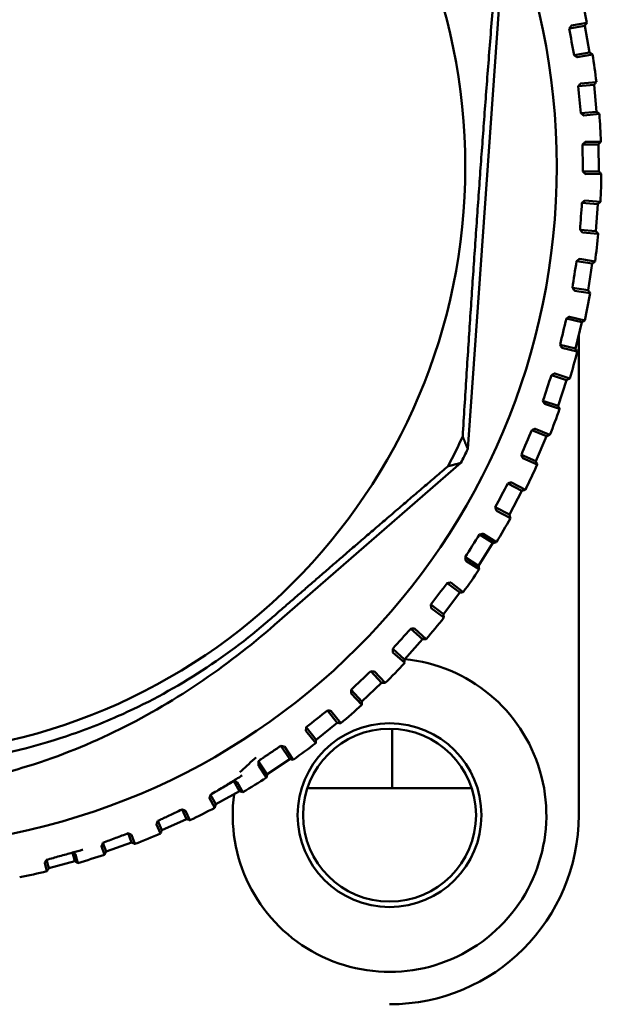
# Model space of a CAD drawing. Header units: millimetres. Extents: x 0 to 4584, y -120 to 1188.
# Tile 61 of 105: x 937 to 948, y 686 to 705. Entities that reach past the tile are written whole.
import ezdxf

# ---------------------------------------------------------------- set-up
doc = ezdxf.new("R2010")
doc.units = ezdxf.units.MM
doc.header["$LTSCALE"] = 2
doc.layers.add('Sichtbar (ISO)', color=7, linetype='Continuous', lineweight=50)

msp = doc.modelspace()

# ---------------------------------------------------------------- linework, layer by layer
at = {"layer": 'Sichtbar (ISO)'}
for p, q in [((945.8943, 705.5398), (945.2688, 696.6825)), ((947.4721, 704.567), (947.1848, 704.5154)), ((947.4344, 704.5127), (947.1455, 704.4609)), ((947.1614, 704.4832), (947.1455, 704.4609)), ((947.4344, 704.5127), (947.5227, 704.0206)), ((947.5227, 704.0206), (947.2338, 703.9688)), ((947.2338, 703.9688), (947.2565, 703.9533)), ((947.2895, 703.9313), (947.5769, 703.9828)), ((947.6469, 703.472), (947.3563, 703.4443)), ((947.6048, 703.421), (947.3127, 703.3932)), ((947.3303, 703.4142), (947.3127, 703.3932)), ((947.6048, 703.421), (947.6522, 702.9233)), ((947.6522, 702.9233), (947.36, 702.8955)), ((947.36, 702.8955), (947.3813, 702.8782)), ((947.4125, 702.8536), (947.7031, 702.8812)), ((947.7307, 702.3663), (947.4388, 702.3627)), ((947.4104, 702.3348), (947.3911, 702.3154)), ((947.6846, 702.319), (947.3911, 702.3154)), ((947.6846, 702.319), (947.6906, 701.819)), ((947.6906, 701.819), (947.3972, 701.8154)), ((947.3972, 701.8154), (947.417, 701.7965)), ((947.446, 701.7693), (947.7379, 701.7728)), ((947.7229, 701.2574), (947.4317, 701.2779)), ((947.4011, 701.2525), (947.3803, 701.2348)), ((947.673, 701.2141), (947.3803, 701.2348)), ((947.673, 701.2141), (947.6378, 700.7153)), ((947.6378, 700.7153), (947.345, 700.736)), ((947.345, 700.736), (947.3632, 700.7155)), ((947.3899, 700.6861), (947.6811, 700.6654)), ((947.3024, 700.1747), (947.2802, 700.1587)), ((947.6235, 700.153), (947.335, 700.1975)), ((947.5702, 700.114), (947.2802, 700.1587)), ((947.5702, 700.114), (947.4939, 699.6198)), ((947.4939, 699.6198), (947.2039, 699.6646)), ((947.2039, 699.6646), (947.2203, 699.6426)), ((947.2445, 699.6111), (947.533, 699.5665)), ((947.1151, 699.1087), (947.0916, 699.0946)), ((947.377, 699.0261), (947.0916, 699.0946)), ((947.4333, 699.0606), (947.1494, 699.1288)), ((947.377, 699.0261), (947.2601, 698.5399)), ((947.3221, 689.9063), (947.3221, 698.7979)), ((947.2601, 698.5399), (946.9748, 698.6085)), ((946.9748, 698.6085), (946.9893, 698.5852)), ((947.0108, 698.5518), (947.2946, 698.4835)), ((946.8404, 698.0619), (946.8158, 698.0497)), ((947.0945, 697.9578), (946.8158, 698.0497)), ((947.1536, 697.9876), (946.8763, 698.079)), ((947.0945, 697.9578), (946.938, 697.483)), ((946.938, 697.483), (946.6592, 697.5749)), ((946.6592, 697.5749), (946.6718, 697.5505)), ((946.6904, 697.5155), (946.9677, 697.424)), ((946.4802, 697.0412), (946.4547, 697.0312)), ((946.7249, 696.9166), (946.4547, 697.0312)), ((946.7861, 696.9414), (946.5173, 697.0553)), ((946.7249, 696.9166), (946.5296, 696.4563)), ((946.5296, 696.4563), (946.2594, 696.5709)), ((946.2594, 696.5709), (946.2699, 696.5456)), ((941.697, 693.4274), (945.1412, 696.4231)), ((946.2856, 696.5091), (946.5543, 696.395)), ((946.0369, 696.0539), (946.0107, 696.046)), ((946.2704, 695.9094), (946.0107, 696.046)), ((946.3335, 695.9291), (946.0751, 696.0648)), ((946.2704, 695.9094), (946.0378, 695.4668)), ((946.0378, 695.4668), (945.7781, 695.6034)), ((945.7781, 695.6034), (945.7864, 695.5773)), ((945.799, 695.5396), (946.0574, 695.4037)), ((945.5136, 695.1064), (945.4868, 695.1007)), ((945.7344, 694.9432), (945.4868, 695.1007)), ((945.7989, 694.9576), (945.5525, 695.1142)), ((945.7344, 694.9432), (945.4661, 694.5213)), ((945.4661, 694.5213), (945.2184, 694.6789)), ((945.2184, 694.6789), (945.2246, 694.6522)), ((945.2341, 694.6136), (945.4804, 694.4568)), ((944.9138, 694.2055), (944.8867, 694.202)), ((945.1204, 694.0246), (944.8867, 694.202)), ((945.1859, 694.0336), (944.9533, 694.21)), ((945.1204, 694.0246), (944.8181, 693.6263)), ((944.8181, 693.6263), (944.5844, 693.8037)), ((944.5844, 693.8037), (944.5883, 693.7766)), ((944.5946, 693.7374), (944.8271, 693.5608)), ((944.2417, 693.3571), (944.2144, 693.3559)), ((944.4327, 693.1598), (944.2144, 693.3559)), ((944.4987, 693.1634), (944.2814, 693.3584)), ((944.4327, 693.1598), (944.0985, 692.7878)), ((944.0985, 692.7878), (943.8802, 692.984)), ((943.8802, 692.984), (943.8819, 692.9566)), ((943.8849, 692.917), (944.1021, 692.7218)), ((943.5019, 692.5672), (943.4745, 692.5682)), ((943.6759, 692.3547), (943.4745, 692.5682)), ((943.7419, 692.3528), (943.5415, 692.5652)), ((943.6759, 692.3547), (943.3122, 692.0117)), ((943.1099, 692.158), (943.3102, 691.9456)), ((943.1108, 692.2251), (943.1102, 692.1977)), ((943.3122, 692.0117), (943.1108, 692.2251)), ((942.6993, 691.841), (942.6721, 691.8443)), ((942.8552, 691.6149), (942.6721, 691.8443)), ((942.9208, 691.6076), (942.7387, 691.8357)), ((942.8552, 691.6149), (942.4644, 691.3031)), ((942.2749, 691.4656), (942.457, 691.2374)), ((942.2813, 691.5324), (942.2785, 691.5052)), ((942.4644, 691.3031), (942.2813, 691.5324)), ((943.8723, 690.4063), (943.8723, 691.5055)), ((941.8395, 691.1836), (941.8127, 691.1892)), ((941.9762, 690.9454), (941.8127, 691.1892)), ((942.041, 690.9327), (941.8783, 691.1751)), ((941.4012, 690.905), (941.4205, 690.9244)), ((941.5609, 690.6669), (941.4012, 690.905)), ((941.9762, 690.9454), (941.5609, 690.6669)), ((941.4029, 690.8186), (941.5481, 690.6021)), ((941.0449, 690.3508), (940.9424, 690.5348)), ((941.1085, 690.3328), (941.0066, 690.5156)), ((941.0449, 690.3508), (940.6081, 690.1075)), ((945.342, 690.4063), (942.3023, 690.4063)), ((940.4925, 690.219), (940.59, 690.0439)), ((940.6081, 690.1075), (940.5093, 690.2848)), ((940.0677, 689.8351), (939.9874, 690.0121)), ((940.1295, 689.8119), (940.0498, 689.9877)), ((939.6123, 689.6287), (939.535, 689.7993)), ((940.0677, 689.8351), (939.6123, 689.6287)), ((939.5127, 689.7352), (939.589, 689.5669)), ((939.0512, 689.4019), (938.991, 689.5707)), ((939.111, 689.3736), (939.0511, 689.5412)), ((938.4948, 689.3345), (938.552, 689.1741)), ((938.5803, 689.2338), (938.5223, 689.3964)), ((939.0512, 689.4019), (938.5803, 689.2338)), ((937.5193, 688.9255), (937.4783, 689.0795)), ((938.0025, 689.0541), (937.5193, 688.9255)), ((938.0025, 689.0541), (937.9599, 689.2139)), ((938.0597, 689.021), (938.0174, 689.1795)), ((937.4457, 689.0201), (937.4861, 688.8683))]:
    msp.add_line(p, q, dxfattribs=at)
for centre, radius in [((934.3221, 701.9063), 12.5922), ((934.3221, 701.9063), 10.9), ((943.8221, 689.9063), 1.7), ((943.8221, 689.9063), 1.6)]:
    msp.add_circle(centre, radius, dxfattribs=at)
for centre, radius, start, end in [((934.3221, 701.9063), 13.4165, 11.43841, 13.64049), ((934.3221, 701.9063), 13.4165, 6.70157, 8.90364), ((934.3221, 701.9063), 13.4165, 1.96473, 4.1668), ((934.3221, 701.9063), 13.4165, 357.22788, 359.42996), ((934.3221, 701.9063), 13.4165, 352.49104, 354.69312), ((934.3221, 701.9063), 13.4165, 347.7542, 349.95628), ((934.3221, 701.9063), 13.4165, 343.01736, 345.21943), ((934.3221, 701.9063), 13.4165, 338.28051, 340.48259), ((934.3221, 701.9063), 11.9457, 332.34619, 335.29976), ((934.3221, 701.9063), 12.1292, 333.12355, 334.48935), ((934.3221, 701.9063), 13.4165, 333.54367, 335.74575), ((934.3221, 701.9063), 13.4165, 328.80683, 331.00891), ((934.3221, 701.9063), 13.4165, 324.06999, 326.27207), ((934.3221, 701.9063), 13.4165, 319.33315, 321.53522), ((943.8221, 689.9063), 2.9, 172.25355, 84.44443), ((934.3221, 701.9063), 13.4165, 314.5963, 316.79838), ((934.3221, 701.9063), 13.4165, 309.85946, 312.06154), ((934.3221, 701.9063), 13.4165, 305.12262, 307.3247), ((934.3221, 701.9063), 13.4165, 300.38578, 302.58785), ((934.3221, 701.9063), 13.4165, 295.64894, 297.85101), ((943.8221, 689.9063), 3.5, 270, 0), ((934.3221, 701.9063), 13.4165, 290.91209, 293.11417), ((934.3221, 701.9063), 13.4165, 286.17525, 288.37733), ((934.3221, 701.9063), 13.4165, 281.43841, 283.64049)]:
    msp.add_arc(centre, radius, start, end, dxfattribs=at)
for centre, major_axis, ratio, start_param, end_param in [((947.4104, 704.2544), (2.2683, -12.6433), 0.0174577, 4.6929252, 4.7318528), ((947.5596, 703.1656), (1.2165, -12.7874), 0.0174577, 4.6929252, 4.7318528), ((947.6183, 702.0681), (0.1563, -12.8442), 0.0174577, 4.6929252, 4.7318528), ((947.5863, 700.9696), (-0.9049, -12.8132), 0.0174577, 4.6929252, 4.7318528), ((947.4636, 699.8775), (-1.9599, -12.6948), 0.0174577, 4.6929252, 4.7318528), ((947.2512, 698.7992), (-3.0015, -12.4895), 0.0174577, 4.6929252, 4.7318528), ((946.9505, 697.7421), (-4.0226, -12.199), 0.0174577, 4.6929252, 4.7318528), ((946.5635, 696.7135), (-5.0163, -11.8252), 0.0174577, 4.6929252, 4.7318528), ((946.0928, 695.7204), (-5.9757, -11.3705), 0.0174577, 4.6929252, 4.7318528), ((945.5418, 694.7695), (-6.8942, -10.8382), 0.0174577, 4.6929252, 4.7318528), ((944.9141, 693.8673), (-7.7657, -10.2319), 0.0174577, 4.6929252, 4.7318528), ((944.2141, 693.0201), (-8.5841, -9.5557), 0.0174577, 4.6929252, 4.7318528), ((943.4465, 692.2336), (-9.3439, -8.8142), 0.0174577, 4.6929252, 4.7318528), ((942.6165, 691.5131), (-10.0399, -8.0124), 0.0174577, 4.6929252, 4.7318528), ((941.4919, 690.9721), (-0.0716, -0.048), 0.0174524, 6.0058092, 6.1962501), ((941.5058, 690.9803), (0.0874, 0.058), 0.0233277, 1.7980946, 2.8042803)]:
    msp.add_ellipse(centre, major_axis=major_axis, ratio=ratio, start_param=start_param, end_param=end_param, dxfattribs=at)
for points, weights in [([(945.1749, 696.9146), (945.4319, 701.1217), (945.7687, 705.3233)], [1.23096562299, 1.32029098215, 1.23096562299]), ([(945.1749, 696.9146), (945.2205, 696.7999), (945.2688, 696.6825)], [1.00015667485, 1.0002702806, 1.00009573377]), ([(944.9032, 696.362), (943.1883, 694.8995), (941.6101, 693.5273)], [1.2314661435, 1.27927491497, 1.27927488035]), ([(945.1412, 696.4231), (945.0204, 696.3928), (944.9032, 696.362)], [1.00009122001, 1.00025748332, 1.0001518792]), ([(941.8127, 691.1892), (941.6487, 691.0792), (941.4847, 690.9692)], [1.69312184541, 1.69337500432, 1.69322830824])]:
    msp.add_rational_spline(points, weights, degree=2, dxfattribs=at)
for points, knots in [([(947.4344, 704.5127), (947.4386, 704.5188), (947.4428, 704.5248), (947.447, 704.5308), (947.4512, 704.5368), (947.4554, 704.5429), (947.4596, 704.5489), (947.4638, 704.5549), (947.4679, 704.5609), (947.4721, 704.567)], [0, 0, 0, 0, 0.33333333, 0.33333333, 0.33333333, 0.66666667, 0.66666667, 0.66666667, 0.99944653, 0.99944653, 0.99944653, 0.99944653]), ([(947.1614, 704.4832), (947.1626, 704.4849), (947.1638, 704.4866), (947.1707, 704.4963), (947.1766, 704.5046), (947.1827, 704.5129), (947.1845, 704.5153), (947.1848, 704.5154)], [0.0633683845, 0.0633683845, 0.0633683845, 0.0633683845, 0.0641085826, 0.0641085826, 0.0680336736, 0.0680336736, 0.0711820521, 0.0711820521, 0.0711820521, 0.0711820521]), ([(947.5769, 703.9828), (947.5709, 703.987), (947.5649, 703.9912), (947.5589, 703.9954), (947.5528, 703.9996), (947.5468, 704.0038), (947.5408, 704.008), (947.5347, 704.0122), (947.5287, 704.0164), (947.5227, 704.0206)], [0.000555, 0.000555, 0.000555, 0.000555, 0.33333333, 0.33333333, 0.33333333, 0.66666667, 0.66666667, 0.66666667, 1, 1, 1, 1]), ([(947.2895, 703.9313), (947.2893, 703.9313), (947.2867, 703.9329), (947.2781, 703.9386), (947.2697, 703.9443), (947.2598, 703.951), (947.2582, 703.9521), (947.2565, 703.9533)], [0.0001731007, 0.0001731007, 0.0001731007, 0.0001731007, 0.0033214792, 0.0033214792, 0.0072465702, 0.0072465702, 0.0079867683, 0.0079867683, 0.0079867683, 0.0079867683]), ([(947.3303, 703.4142), (947.3317, 703.4158), (947.333, 703.4173), (947.3407, 703.4265), (947.3472, 703.4342), (947.354, 703.442), (947.3561, 703.4442), (947.3563, 703.4443)], [0.0633683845, 0.0633683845, 0.0633683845, 0.0633683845, 0.0641085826, 0.0641085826, 0.0680336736, 0.0680336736, 0.0711820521, 0.0711820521, 0.0711820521, 0.0711820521]), ([(947.6048, 703.421), (947.6095, 703.4267), (947.6142, 703.4323), (947.6189, 703.438), (947.6236, 703.4437), (947.6282, 703.4493), (947.6329, 703.455), (947.6376, 703.4606), (947.6423, 703.4663), (947.6469, 703.472)], [0, 0, 0, 0, 0.33333333, 0.33333333, 0.33333333, 0.66666667, 0.66666667, 0.66666667, 0.99944653, 0.99944653, 0.99944653, 0.99944653]), ([(947.7031, 702.8812), (947.6975, 702.8859), (947.6918, 702.8905), (947.6862, 702.8952), (947.6805, 702.8999), (947.6748, 702.9046), (947.6692, 702.9092), (947.6635, 702.9139), (947.6579, 702.9186), (947.6522, 702.9233)], [0.000555, 0.000555, 0.000555, 0.000555, 0.33333333, 0.33333333, 0.33333333, 0.66666667, 0.66666667, 0.66666667, 1, 1, 1, 1]), ([(947.4125, 702.8536), (947.4122, 702.8536), (947.4098, 702.8554), (947.4017, 702.8618), (947.3938, 702.8681), (947.3845, 702.8756), (947.3829, 702.8769), (947.3813, 702.8782)], [0.0001731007, 0.0001731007, 0.0001731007, 0.0001731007, 0.0033214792, 0.0033214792, 0.0072465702, 0.0072465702, 0.0079867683, 0.0079867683, 0.0079867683, 0.0079867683]), ([(947.4104, 702.3348), (947.4119, 702.3363), (947.4133, 702.3377), (947.4218, 702.3462), (947.4289, 702.3533), (947.4363, 702.3606), (947.4385, 702.3626), (947.4388, 702.3627)], [0.0633683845, 0.0633683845, 0.0633683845, 0.0633683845, 0.0641085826, 0.0641085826, 0.0680336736, 0.0680336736, 0.0711820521, 0.0711820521, 0.0711820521, 0.0711820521]), ([(947.6846, 702.319), (947.6897, 702.3242), (947.6948, 702.3295), (947.7, 702.3347), (947.7051, 702.34), (947.7102, 702.3453), (947.7153, 702.3505), (947.7205, 702.3558), (947.7256, 702.361), (947.7307, 702.3663)], [0, 0, 0, 0, 0.33333333, 0.33333333, 0.33333333, 0.66666667, 0.66666667, 0.66666667, 0.99944653, 0.99944653, 0.99944653, 0.99944653]), ([(947.7379, 701.7729), (947.7327, 701.778), (947.7274, 701.7831), (947.7222, 701.7882), (947.7169, 701.7934), (947.7117, 701.7985), (947.7064, 701.8036), (947.7012, 701.8087), (947.6959, 701.8139), (947.6906, 701.819)], [0.000555, 0.000555, 0.000555, 0.000555, 0.33333333, 0.33333333, 0.33333333, 0.66666667, 0.66666667, 0.66666667, 1, 1, 1, 1]), ([(947.446, 701.7693), (947.4458, 701.7694), (947.4435, 701.7714), (947.4359, 701.7784), (947.4286, 701.7854), (947.4199, 701.7936), (947.4185, 701.795), (947.417, 701.7965)], [0.0001731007, 0.0001731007, 0.0001731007, 0.0001731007, 0.0033214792, 0.0033214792, 0.0072465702, 0.0072465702, 0.0079867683, 0.0079867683, 0.0079867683, 0.0079867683]), ([(947.4011, 701.2525), (947.4027, 701.2539), (947.4042, 701.2552), (947.4133, 701.263), (947.4211, 701.2695), (947.429, 701.276), (947.4314, 701.2779), (947.4317, 701.2779)], [0.0633683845, 0.0633683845, 0.0633683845, 0.0633683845, 0.0641085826, 0.0641085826, 0.0680336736, 0.0680336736, 0.0711820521, 0.0711820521, 0.0711820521, 0.0711820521]), ([(947.673, 701.2141), (947.6785, 701.2189), (947.6841, 701.2237), (947.6896, 701.2285), (947.6952, 701.2334), (947.7007, 701.2382), (947.7063, 701.243), (947.7118, 701.2478), (947.7174, 701.2526), (947.7229, 701.2574)], [0, 0, 0, 0, 0.33333333, 0.33333333, 0.33333333, 0.66666667, 0.66666667, 0.66666667, 0.99944653, 0.99944653, 0.99944653, 0.99944653]), ([(947.3899, 700.6861), (947.3896, 700.6861), (947.3875, 700.6883), (947.3806, 700.6959), (947.3738, 700.7035), (947.3659, 700.7124), (947.3646, 700.7139), (947.3632, 700.7155)], [0.0001731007, 0.0001731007, 0.0001731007, 0.0001731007, 0.0033214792, 0.0033214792, 0.0072465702, 0.0072465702, 0.0079867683, 0.0079867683, 0.0079867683, 0.0079867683]), ([(947.6811, 700.6654), (947.6763, 700.671), (947.6715, 700.6765), (947.6667, 700.6821), (947.6619, 700.6876), (947.657, 700.6932), (947.6522, 700.6987), (947.6474, 700.7042), (947.6426, 700.7098), (947.6378, 700.7153)], [0.000555, 0.000555, 0.000555, 0.000555, 0.33333333, 0.33333333, 0.33333333, 0.66666667, 0.66666667, 0.66666667, 1, 1, 1, 1]), ([(947.3024, 700.1747), (947.3041, 700.1759), (947.3058, 700.1771), (947.3155, 700.1841), (947.3237, 700.1899), (947.3322, 700.1958), (947.3348, 700.1975), (947.335, 700.1975)], [0.0633683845, 0.0633683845, 0.0633683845, 0.0633683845, 0.0641085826, 0.0641085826, 0.0680336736, 0.0680336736, 0.0711820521, 0.0711820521, 0.0711820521, 0.0711820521]), ([(947.5702, 700.114), (947.5762, 700.1183), (947.5821, 700.1226), (947.588, 700.127), (947.5939, 700.1313), (947.5999, 700.1357), (947.6058, 700.14), (947.6117, 700.1443), (947.6176, 700.1487), (947.6235, 700.153)], [0, 0, 0, 0, 0.33333333, 0.33333333, 0.33333333, 0.66666667, 0.66666667, 0.66666667, 0.99944653, 0.99944653, 0.99944653, 0.99944653]), ([(947.2445, 699.6111), (947.2442, 699.6112), (947.2423, 699.6135), (947.236, 699.6217), (947.2299, 699.6298), (947.2228, 699.6394), (947.2215, 699.641), (947.2203, 699.6426)], [0.0001731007, 0.0001731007, 0.0001731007, 0.0001731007, 0.0033214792, 0.0033214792, 0.0072465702, 0.0072465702, 0.0079867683, 0.0079867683, 0.0079867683, 0.0079867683]), ([(947.533, 699.5665), (947.5287, 699.5724), (947.5243, 699.5783), (947.52, 699.5843), (947.5157, 699.5902), (947.5113, 699.5961), (947.507, 699.602), (947.5026, 699.608), (947.4983, 699.6139), (947.4939, 699.6198)], [0.000555, 0.000555, 0.000555, 0.000555, 0.33333333, 0.33333333, 0.33333333, 0.66666667, 0.66666667, 0.66666667, 1, 1, 1, 1]), ([(947.1151, 699.1087), (947.1169, 699.1098), (947.1186, 699.1108), (947.1289, 699.117), (947.1376, 699.1221), (947.1466, 699.1273), (947.1492, 699.1288), (947.1494, 699.1288)], [0.0633683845, 0.0633683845, 0.0633683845, 0.0633683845, 0.0641085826, 0.0641085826, 0.0680336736, 0.0680336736, 0.0711820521, 0.0711820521, 0.0711820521, 0.0711820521]), ([(947.377, 699.0261), (947.3832, 699.0299), (947.3895, 699.0337), (947.3958, 699.0376), (947.402, 699.0414), (947.4083, 699.0452), (947.4146, 699.0491), (947.4208, 699.0529), (947.4271, 699.0567), (947.4333, 699.0606)], [0, 0, 0, 0, 0.33333333, 0.33333333, 0.33333333, 0.66666667, 0.66666667, 0.66666667, 0.99944653, 0.99944653, 0.99944653, 0.99944653]), ([(947.0108, 698.5518), (947.0106, 698.5519), (947.0089, 698.5544), (947.0033, 698.5631), (946.9978, 698.5716), (946.9915, 698.5818), (946.9904, 698.5835), (946.9893, 698.5852)], [0.0001731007, 0.0001731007, 0.0001731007, 0.0001731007, 0.0033214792, 0.0033214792, 0.0072465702, 0.0072465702, 0.0079867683, 0.0079867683, 0.0079867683, 0.0079867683]), ([(947.2946, 698.4836), (947.2908, 698.4898), (947.287, 698.4961), (947.2832, 698.5023), (947.2793, 698.5086), (947.2755, 698.5149), (947.2717, 698.5211), (947.2678, 698.5274), (947.264, 698.5336), (947.2601, 698.5399)], [0.000555, 0.000555, 0.000555, 0.000555, 0.33333333, 0.33333333, 0.33333333, 0.66666667, 0.66666667, 0.66666667, 1, 1, 1, 1]), ([(946.8404, 698.0619), (946.8423, 698.0628), (946.8441, 698.0637), (946.8548, 698.0689), (946.8639, 698.0734), (946.8733, 698.0778), (946.876, 698.079), (946.8763, 698.079)], [0.0633683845, 0.0633683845, 0.0633683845, 0.0633683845, 0.0641085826, 0.0641085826, 0.0680336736, 0.0680336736, 0.0711820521, 0.0711820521, 0.0711820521, 0.0711820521]), ([(947.0945, 697.9578), (947.1011, 697.9611), (947.1077, 697.9645), (947.1142, 697.9678), (947.1208, 697.9711), (947.1273, 697.9744), (947.1339, 697.9777), (947.1404, 697.981), (947.147, 697.9843), (947.1535, 697.9876)], [0, 0, 0, 0, 0.33333333, 0.33333333, 0.33333333, 0.66666667, 0.66666667, 0.66666667, 0.99944653, 0.99944653, 0.99944653, 0.99944653]), ([(946.6904, 697.5155), (946.6902, 697.5156), (946.6887, 697.5182), (946.6839, 697.5273), (946.6792, 697.5363), (946.6737, 697.5469), (946.6728, 697.5487), (946.6718, 697.5505)], [0.0001731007, 0.0001731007, 0.0001731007, 0.0001731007, 0.0033214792, 0.0033214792, 0.0072465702, 0.0072465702, 0.0079867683, 0.0079867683, 0.0079867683, 0.0079867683]), ([(946.9677, 697.424), (946.9644, 697.4305), (946.9611, 697.4371), (946.9578, 697.4436), (946.9545, 697.4502), (946.9512, 697.4568), (946.9479, 697.4633), (946.9446, 697.4699), (946.9413, 697.4764), (946.938, 697.483)], [0.000555, 0.000555, 0.000555, 0.000555, 0.33333333, 0.33333333, 0.33333333, 0.66666667, 0.66666667, 0.66666667, 1, 1, 1, 1]), ([(946.4802, 697.0412), (946.4821, 697.042), (946.484, 697.0427), (946.4951, 697.0471), (946.5046, 697.0508), (946.5142, 697.0544), (946.5171, 697.0554), (946.5173, 697.0553)], [0.0633683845, 0.0633683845, 0.0633683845, 0.0633683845, 0.0641085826, 0.0641085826, 0.0680336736, 0.0680336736, 0.0711820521, 0.0711820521, 0.0711820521, 0.0711820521]), ([(946.7249, 696.9166), (946.7317, 696.9193), (946.7385, 696.9221), (946.7453, 696.9249), (946.7521, 696.9276), (946.7589, 696.9304), (946.7657, 696.9331), (946.7725, 696.9359), (946.7793, 696.9386), (946.7861, 696.9414)], [0, 0, 0, 0, 0.33333333, 0.33333333, 0.33333333, 0.66666667, 0.66666667, 0.66666667, 0.99944614, 0.99944614, 0.99944614, 0.99944614]), ([(946.2856, 696.5091), (946.2854, 696.5092), (946.2841, 696.512), (946.28, 696.5214), (946.2761, 696.5308), (946.2715, 696.5418), (946.2707, 696.5437), (946.2699, 696.5456)], [0.0001731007, 0.0001731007, 0.0001731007, 0.0001731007, 0.0033214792, 0.0033214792, 0.0072465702, 0.0072465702, 0.0079867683, 0.0079867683, 0.0079867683, 0.0079867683]), ([(946.5544, 696.395), (946.5516, 696.4018), (946.5489, 696.4086), (946.5461, 696.4154), (946.5434, 696.4222), (946.5406, 696.4291), (946.5379, 696.4359), (946.5351, 696.4427), (946.5323, 696.4495), (946.5296, 696.4563)], [0.000555, 0.000555, 0.000555, 0.000555, 0.33333333, 0.33333333, 0.33333333, 0.66666667, 0.66666667, 0.66666667, 1, 1, 1, 1]), ([(946.0369, 696.0539), (946.0389, 696.0545), (946.0408, 696.055), (946.0523, 696.0585), (946.062, 696.0613), (946.0719, 696.0641), (946.0748, 696.0649), (946.0751, 696.0648)], [0.0633683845, 0.0633683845, 0.0633683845, 0.0633683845, 0.0641085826, 0.0641085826, 0.0680336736, 0.0680336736, 0.0711820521, 0.0711820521, 0.0711820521, 0.0711820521]), ([(946.2704, 695.9094), (946.2775, 695.9116), (946.2845, 695.9138), (946.2915, 695.916), (946.2985, 695.9182), (946.3055, 695.9203), (946.3125, 695.9225), (946.3195, 695.9247), (946.3265, 695.9269), (946.3335, 695.9291)], [0, 0, 0, 0, 0.33333333, 0.33333333, 0.33333333, 0.66666667, 0.66666667, 0.66666667, 0.99944653, 0.99944653, 0.99944653, 0.99944653]), ([(945.799, 695.5396), (945.7989, 695.5397), (945.7978, 695.5426), (945.7945, 695.5524), (945.7914, 695.562), (945.7877, 695.5734), (945.7871, 695.5753), (945.7864, 695.5773)], [0.0001731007, 0.0001731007, 0.0001731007, 0.0001731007, 0.0033214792, 0.0033214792, 0.0072465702, 0.0072465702, 0.0079867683, 0.0079867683, 0.0079867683, 0.0079867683]), ([(946.0575, 695.4037), (946.0553, 695.4107), (946.0531, 695.4177), (946.0509, 695.4247), (946.0487, 695.4318), (946.0466, 695.4388), (946.0444, 695.4458), (946.0422, 695.4528), (946.04, 695.4598), (946.0378, 695.4668)], [0.000555, 0.000555, 0.000555, 0.000555, 0.33333333, 0.33333333, 0.33333333, 0.66666667, 0.66666667, 0.66666667, 1, 1, 1, 1]), ([(945.5136, 695.1064), (945.5156, 695.1069), (945.5176, 695.1073), (945.5293, 695.1098), (945.5392, 695.1118), (945.5494, 695.1138), (945.5523, 695.1143), (945.5525, 695.1142)], [0.0633683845, 0.0633683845, 0.0633683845, 0.0633683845, 0.0641085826, 0.0641085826, 0.0680336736, 0.0680336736, 0.0711820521, 0.0711820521, 0.0711820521, 0.0711820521]), ([(945.7344, 694.9432), (945.7416, 694.9448), (945.7488, 694.9464), (945.7559, 694.948), (945.7631, 694.9496), (945.7703, 694.9512), (945.7774, 694.9528), (945.7846, 694.9544), (945.7918, 694.956), (945.7989, 694.9576)], [0, 0, 0, 0, 0.33333333, 0.33333333, 0.33333333, 0.66666667, 0.66666667, 0.66666667, 0.99944653, 0.99944653, 0.99944653, 0.99944653]), ([(941.697, 693.4274), (940.7927, 692.6408), (939.8061, 691.9661), (937.6383, 690.9163), (936.4728, 690.5573), (934.6856, 690.3503), (934.0968, 690.3344), (932.9277, 690.4164), (932.3469, 690.5143), (930.6047, 690.9693), (929.4996, 691.4886), (927.4978, 692.8335), (926.6146, 693.641), (925.8289, 694.548)], [-1.8053244, -1.8053244, -1.8053244, -1.8053244, -1.4459201, -1.4459201, -1.0799898, -1.0799898, -0.9032851, -0.9032851, -0.7265427, -0.7265427, -0.3600005, -0.3600005, -0.0000018, -0.0000018, -0.0000018, -0.0000018]), ([(941.6101, 693.5273), (940.7674, 692.7929), (939.8188, 692.1884), (938.4529, 691.5846), (938.1046, 691.4511), (936.3924, 690.8921), (934.9587, 690.7149), (932.1105, 690.9172), (930.7163, 691.2952), (929.1009, 692.0902), (928.7756, 692.2712), (927.511, 693.0602), (926.6587, 693.7908), (925.929, 694.6347)], [-1.7462253, -1.7462253, -1.7462253, -1.7462253, -1.4108714, -1.4108714, -1.2995177, -1.2995177, -0.872686, -0.872686, -0.4458617, -0.4458617, -0.3347283, -0.3347283, -0.0000455, -0.0000455, -0.0000455, -0.0000455]), ([(945.2341, 694.6136), (945.2339, 694.6137), (945.2331, 694.6167), (945.2306, 694.6267), (945.2283, 694.6365), (945.2256, 694.6482), (945.2251, 694.6501), (945.2246, 694.6522)], [0.0001731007, 0.0001731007, 0.0001731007, 0.0001731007, 0.0033214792, 0.0033214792, 0.0072465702, 0.0072465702, 0.0079867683, 0.0079867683, 0.0079867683, 0.0079867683]), ([(945.4804, 694.4568), (945.4788, 694.464), (945.4772, 694.4712), (945.4756, 694.4783), (945.474, 694.4855), (945.4724, 694.4927), (945.4708, 694.4998), (945.4692, 694.507), (945.4677, 694.5142), (945.4661, 694.5213)], [0.000555, 0.000555, 0.000555, 0.000555, 0.33333333, 0.33333333, 0.33333333, 0.66666667, 0.66666667, 0.66666667, 1, 1, 1, 1]), ([(944.9138, 694.2055), (944.9159, 694.2058), (944.9179, 694.206), (944.9298, 694.2075), (944.9398, 694.2087), (944.9501, 694.2099), (944.9531, 694.2101), (944.9533, 694.21)], [0.0633683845, 0.0633683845, 0.0633683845, 0.0633683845, 0.0641085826, 0.0641085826, 0.0680336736, 0.0680336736, 0.0711820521, 0.0711820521, 0.0711820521, 0.0711820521]), ([(945.1204, 694.0246), (945.1277, 694.0256), (945.135, 694.0266), (945.1423, 694.0276), (945.1495, 694.0286), (945.1568, 694.0296), (945.1641, 694.0306), (945.1714, 694.0316), (945.1786, 694.0326), (945.1859, 694.0336)], [0, 0, 0, 0, 0.33333333, 0.33333333, 0.33333333, 0.66666667, 0.66666667, 0.66666667, 0.99944653, 0.99944653, 0.99944653, 0.99944653]), ([(944.5946, 693.7374), (944.5944, 693.7376), (944.5939, 693.7405), (944.5922, 693.7507), (944.5907, 693.7607), (944.5889, 693.7726), (944.5886, 693.7746), (944.5883, 693.7766)], [0.0001731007, 0.0001731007, 0.0001731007, 0.0001731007, 0.0033214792, 0.0033214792, 0.0072465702, 0.0072465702, 0.0079867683, 0.0079867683, 0.0079867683, 0.0079867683]), ([(944.8271, 693.5609), (944.8261, 693.5681), (944.8251, 693.5754), (944.8241, 693.5827), (944.8231, 693.5899), (944.8221, 693.5972), (944.8211, 693.6045), (944.8201, 693.6118), (944.8191, 693.619), (944.8181, 693.6263)], [0.000555, 0.000555, 0.000555, 0.000555, 0.33333333, 0.33333333, 0.33333333, 0.66666667, 0.66666667, 0.66666667, 1, 1, 1, 1]), ([(944.2417, 693.3571), (944.2438, 693.3572), (944.2458, 693.3573), (944.2578, 693.3578), (944.2679, 693.3582), (944.2782, 693.3585), (944.2812, 693.3585), (944.2814, 693.3584)], [0.0633683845, 0.0633683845, 0.0633683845, 0.0633683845, 0.0641085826, 0.0641085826, 0.0680336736, 0.0680336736, 0.0711820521, 0.0711820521, 0.0711820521, 0.0711820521]), ([(944.4327, 693.1598), (944.44, 693.1602), (944.4474, 693.1606), (944.4547, 693.161), (944.462, 693.1614), (944.4694, 693.1618), (944.4767, 693.1622), (944.484, 693.1625), (944.4913, 693.1629), (944.4987, 693.1633)], [0, 0, 0, 0, 0.33333333, 0.33333333, 0.33333333, 0.66666667, 0.66666667, 0.66666667, 0.99944653, 0.99944653, 0.99944653, 0.99944653]), ([(943.8849, 692.917), (943.8848, 692.9172), (943.8845, 692.9202), (943.8836, 692.9305), (943.883, 692.9406), (943.8822, 692.9525), (943.8821, 692.9545), (943.8819, 692.9566)], [0.0001731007, 0.0001731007, 0.0001731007, 0.0001731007, 0.0033214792, 0.0033214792, 0.0072465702, 0.0072465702, 0.0079867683, 0.0079867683, 0.0079867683, 0.0079867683]), ([(944.1021, 692.7219), (944.1017, 692.7292), (944.1013, 692.7365), (944.1009, 692.7438), (944.1005, 692.7512), (944.1001, 692.7585), (944.0997, 692.7658), (944.0993, 692.7732), (944.0989, 692.7805), (944.0985, 692.7878)], [0.000555, 0.000555, 0.000555, 0.000555, 0.33333333, 0.33333333, 0.33333333, 0.66666667, 0.66666667, 0.66666667, 1, 1, 1, 1]), ([(943.5019, 692.5672), (943.5039, 692.5671), (943.506, 692.567), (943.5179, 692.5666), (943.528, 692.5661), (943.5383, 692.5655), (943.5414, 692.5653), (943.5415, 692.5652)], [0.0633683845, 0.0633683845, 0.0633683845, 0.0633683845, 0.0641085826, 0.0641085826, 0.0680336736, 0.0680336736, 0.0711820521, 0.0711820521, 0.0711820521, 0.0711820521]), ([(943.6759, 692.3547), (943.6832, 692.3545), (943.6906, 692.3543), (943.6979, 692.3541), (943.7052, 692.3539), (943.7126, 692.3537), (943.7199, 692.3535), (943.7272, 692.3532), (943.7346, 692.353), (943.7419, 692.3528)], [0, 0, 0, 0, 0.33333333, 0.33333333, 0.33333333, 0.66666667, 0.66666667, 0.66666667, 0.99944653, 0.99944653, 0.99944653, 0.99944653]), ([(943.1099, 692.158), (943.1098, 692.1582), (943.1097, 692.1612), (943.1098, 692.1716), (943.1099, 692.1817), (943.1101, 692.1937), (943.1102, 692.1957), (943.1102, 692.1977)], [0.0001731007, 0.0001731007, 0.0001731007, 0.0001731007, 0.0033214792, 0.0033214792, 0.0072465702, 0.0072465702, 0.0079867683, 0.0079867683, 0.0079867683, 0.0079867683]), ([(943.3102, 691.9456), (943.3104, 691.9529), (943.3107, 691.9603), (943.3109, 691.9676), (943.3111, 691.9749), (943.3113, 691.9823), (943.3115, 691.9896), (943.3117, 691.997), (943.3119, 692.0043), (943.3122, 692.0117)], [0.000555, 0.000555, 0.000555, 0.000555, 0.33333333, 0.33333333, 0.33333333, 0.66666667, 0.66666667, 0.66666667, 1, 1, 1, 1]), ([(942.6993, 691.841), (942.7014, 691.8408), (942.7034, 691.8405), (942.7152, 691.8391), (942.7253, 691.8378), (942.7355, 691.8364), (942.7385, 691.8359), (942.7387, 691.8357)], [0.0633683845, 0.0633683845, 0.0633683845, 0.0633683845, 0.0641085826, 0.0641085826, 0.0680336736, 0.0680336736, 0.0711820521, 0.0711820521, 0.0711820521, 0.0711820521]), ([(942.8552, 691.6149), (942.8625, 691.6141), (942.8698, 691.6133), (942.8771, 691.6125), (942.8844, 691.6117), (942.8917, 691.6108), (942.899, 691.61), (942.9062, 691.6092), (942.9135, 691.6084), (942.9208, 691.6076)], [0, 0, 0, 0, 0.33333333, 0.33333333, 0.33333333, 0.66666667, 0.66666667, 0.66666667, 0.99944653, 0.99944653, 0.99944653, 0.99944653]), ([(942.2749, 691.4656), (942.2748, 691.4658), (942.275, 691.4688), (942.2759, 691.4791), (942.2769, 691.4892), (942.2781, 691.5011), (942.2783, 691.5031), (942.2785, 691.5052)], [0.0001731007, 0.0001731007, 0.0001731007, 0.0001731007, 0.0033214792, 0.0033214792, 0.0072465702, 0.0072465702, 0.0079867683, 0.0079867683, 0.0079867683, 0.0079867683]), ([(942.457, 691.2374), (942.4578, 691.2447), (942.4586, 691.252), (942.4594, 691.2593), (942.4603, 691.2666), (942.4611, 691.2739), (942.4619, 691.2812), (942.4627, 691.2885), (942.4635, 691.2958), (942.4644, 691.3031)], [0.000555, 0.000555, 0.000555, 0.000555, 0.33333333, 0.33333333, 0.33333333, 0.66666667, 0.66666667, 0.66666667, 1, 1, 1, 1]), ([(941.8395, 691.1836), (941.8415, 691.1832), (941.8435, 691.1828), (941.8552, 691.1804), (941.8651, 691.1783), (941.8752, 691.176), (941.8781, 691.1753), (941.8783, 691.1751)], [0.0633683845, 0.0633683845, 0.0633683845, 0.0633683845, 0.0641085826, 0.0641085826, 0.0680336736, 0.0680336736, 0.0711820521, 0.0711820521, 0.0711820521, 0.0711820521]), ([(941.0566, 690.7021), (941.0998, 690.7412), (941.1916, 690.8213), (941.2828, 690.9175), (941.3436, 690.9663), (941.3532, 690.9756)], [0, 0, 0, 0, 0.4319832, 0.8995276, 1, 1, 1, 1]), ([(941.4029, 690.8186), (941.4025, 690.8193), (941.4021, 690.8204), (941.4005, 690.8265), (941.3999, 690.8347), (941.3993, 690.8607), (941.3999, 690.8813), (941.4012, 690.905)], [0.03529732, 0.03529732, 0.03529732, 0.03529732, 0.04883347, 0.04883347, 0.09766694, 0.09766694, 0.17315678, 0.17315678, 0.17315678, 0.17315678]), ([(941.9762, 690.9454), (941.9834, 690.944), (941.9906, 690.9426), (941.9978, 690.9412), (942.005, 690.9398), (942.0122, 690.9383), (942.0194, 690.9369), (942.0266, 690.9355), (942.0338, 690.9341), (942.041, 690.9327)], [0, 0, 0, 0, 0.33333333, 0.33333333, 0.33333333, 0.66666667, 0.66666667, 0.66666667, 0.99944653, 0.99944653, 0.99944653, 0.99944653]), ([(940.7416, 690.4207), (940.7754, 690.4384), (940.8094, 690.458), (940.8753, 690.4961), (940.9092, 690.5156), (940.9424, 690.5348)], [-0.030361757, -0.030361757, -0.030361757, -0.030361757, -0.0152108, -0.0152108, -0.000000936, -0.000000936, -0.000000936, -0.000000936]), ([(941.0958, 690.6407), (941.0859, 690.6345), (941.076, 690.6283), (941.066, 690.6221), (941.031, 690.6005), (940.9955, 690.5794), (940.9602, 690.5581), (940.9513, 690.5528), (940.9425, 690.5475), (940.9337, 690.5422), (940.9304, 690.5402), (940.9271, 690.5382), (940.9238, 690.5362), (940.918, 690.5327), (940.9122, 690.5292), (940.9065, 690.5256), (940.8892, 690.5151), (940.872, 690.5044), (940.8549, 690.4936)], [0, 0, 0, 0, 0.0844095, 0.0844095, 0.0844095, 0.37984274, 0.37984274, 0.37984274, 0.45370105, 0.45370105, 0.45370105, 0.48139791, 0.48139791, 0.48139791, 0.52986743, 0.52986743, 0.52986743, 0.67527598, 0.67527598, 0.67527598, 0.67527598]), ([(940.9424, 690.5348), (940.9478, 690.5333), (940.9532, 690.5317), (940.9635, 690.5288), (940.9683, 690.5274), (940.9793, 690.5242), (940.9849, 690.5225), (940.9944, 690.5197), (940.9981, 690.5185), (941.0048, 690.5164), (941.0065, 690.5158), (941.0066, 690.5156)], [-0.011287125, -0.011287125, -0.011287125, -0.011287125, -0.009604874, -0.009604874, -0.008004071, -0.008004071, -0.005798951, -0.005798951, -0.003511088, -0.003511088, -0.000001, -0.000001, -0.000001, -0.000001]), ([(941.5482, 690.6021), (941.5496, 690.6093), (941.551, 690.6165), (941.5524, 690.6237), (941.5538, 690.6309), (941.5553, 690.6381), (941.5567, 690.6453), (941.5581, 690.6525), (941.5595, 690.6597), (941.5609, 690.6669)], [0.000555, 0.000555, 0.000555, 0.000555, 0.33333333, 0.33333333, 0.33333333, 0.66666667, 0.66666667, 0.66666667, 1, 1, 1, 1]), ([(940.5089, 690.2852), (940.5481, 690.3072), (940.5868, 690.3296), (940.6646, 690.3745), (940.7036, 690.397), (940.7416, 690.4207)], [-0.036029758, -0.036029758, -0.036029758, -0.036029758, -0.018244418, -0.018244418, -0.000335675, -0.000335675, -0.000335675, -0.000335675]), ([(940.8549, 690.4936), (940.8359, 690.4815), (940.8171, 690.4693), (940.7981, 690.4572), (940.7886, 690.4512), (940.7791, 690.4452), (940.7695, 690.4392), (940.7647, 690.4363), (940.7598, 690.4333), (940.755, 690.4304), (940.7501, 690.4275), (940.7453, 690.4246), (940.7416, 690.4207)], [0.67527598, 0.67527598, 0.67527598, 0.67527598, 0.83763799, 0.83763799, 0.83763799, 0.91881899, 0.91881899, 0.91881899, 0.9594095, 0.9594095, 0.9594095, 1, 1, 1, 1]), ([(941.0449, 690.3508), (941.0519, 690.3488), (941.059, 690.3468), (941.0661, 690.3448), (941.0731, 690.3428), (941.0802, 690.3408), (941.0873, 690.3388), (941.0943, 690.3368), (941.1014, 690.3347), (941.1084, 690.3327)], [0, 0, 0, 0, 0.33333333, 0.33333333, 0.33333333, 0.66666667, 0.66666667, 0.66666667, 0.99944654, 0.99944654, 0.99944654, 0.99944654]), ([(940.4925, 690.219), (940.4924, 690.2192), (940.4928, 690.221), (940.4942, 690.2271), (940.4954, 690.2319), (940.4998, 690.2494), (940.5042, 690.266), (940.5089, 690.2852)], [-0.016876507, -0.016876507, -0.016876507, -0.016876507, -0.013280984, -0.013280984, -0.009047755, -0.009047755, -0.000134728, -0.000134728, -0.000134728, -0.000134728]), ([(939.9869, 690.0126), (939.9415, 689.9905), (939.8957, 689.969), (939.8035, 689.9256), (939.7569, 689.9037), (939.7104, 689.8818)], [0.000073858, 0.000073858, 0.000073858, 0.000073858, 0.019631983, 0.019631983, 0.039498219, 0.039498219, 0.039498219, 0.039498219]), ([(939.9869, 690.0126), (939.9923, 690.0103), (939.9972, 690.0085), (940.0073, 690.0046), (940.0124, 690.0027), (940.0236, 689.9984), (940.029, 689.9963), (940.0384, 689.9926), (940.042, 689.9912), (940.0482, 689.9886), (940.0497, 689.9879), (940.0498, 689.9877)], [-0.011195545, -0.011195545, -0.011195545, -0.011195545, -0.009630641, -0.009630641, -0.00788746, -0.00788746, -0.005645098, -0.005645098, -0.003321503, -0.003321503, -0.000000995, -0.000000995, -0.000000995, -0.000000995]), ([(940.59, 690.044), (940.592, 690.051), (940.594, 690.0581), (940.596, 690.0651), (940.598, 690.0722), (940.6, 690.0793), (940.602, 690.0863), (940.604, 690.0934), (940.6061, 690.1004), (940.6081, 690.1075)], [0.00055499, 0.00055499, 0.00055499, 0.00055499, 0.33333333, 0.33333333, 0.33333333, 0.66666667, 0.66666667, 0.66666667, 1, 1, 1, 1]), ([(939.5127, 689.7352), (939.5127, 689.7353), (939.5131, 689.737), (939.5149, 689.7425), (939.5163, 689.7467), (939.522, 689.7631), (939.5278, 689.7794), (939.535, 689.7994)], [-0.017347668, -0.017347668, -0.017347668, -0.017347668, -0.013716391, -0.013716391, -0.00949499, -0.00949499, -0.000116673, -0.000116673, -0.000116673, -0.000116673]), ([(939.535, 689.7994), (939.5644, 689.8131), (939.5937, 689.8269), (939.6521, 689.8544), (939.6813, 689.8681), (939.7104, 689.8818)], [-0.024960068, -0.024960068, -0.024960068, -0.024960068, -0.012465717, -0.012465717, -0.000014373, -0.000014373, -0.000014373, -0.000014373]), ([(940.0677, 689.8351), (940.0745, 689.8325), (940.0814, 689.83), (940.0883, 689.8274), (940.0952, 689.8248), (940.102, 689.8222), (940.1089, 689.8196), (940.1158, 689.817), (940.1226, 689.8144), (940.1295, 689.8119)], [0, 0, 0, 0, 0.33333333, 0.33333333, 0.33333333, 0.66666667, 0.66666667, 0.66666667, 0.99944654, 0.99944654, 0.99944654, 0.99944654]), ([(939.589, 689.5669), (939.5916, 689.5737), (939.5942, 689.5806), (939.5967, 689.5875), (939.5993, 689.5944), (939.6019, 689.6012), (939.6045, 689.6081), (939.6071, 689.615), (939.6097, 689.6219), (939.6123, 689.6287)], [0.00055499, 0.00055499, 0.00055499, 0.00055499, 0.33333333, 0.33333333, 0.33333333, 0.66666667, 0.66666667, 0.66666667, 1, 1, 1, 1]), ([(938.522, 689.3961), (938.6006, 689.4255), (938.6792, 689.4548), (938.8356, 689.5129), (938.9133, 689.5418), (938.991, 689.5707)], [-0.062500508, -0.062500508, -0.062500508, -0.062500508, -0.031072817, -0.031072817, -0.000009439, -0.000009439, -0.000009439, -0.000009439]), ([(938.991, 689.5707), (938.996, 689.5683), (939.001, 689.5659), (939.0106, 689.5613), (939.0152, 689.5591), (939.0257, 689.5541), (939.0311, 689.5515), (939.0403, 689.5469), (939.0438, 689.5452), (939.0496, 689.5422), (939.051, 689.5414), (939.0511, 689.5412)], [-0.011099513, -0.011099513, -0.011099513, -0.011099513, -0.009428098, -0.009428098, -0.007817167, -0.007817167, -0.00553179, -0.00553179, -0.003172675, -0.003172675, -0.000000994, -0.000000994, -0.000000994, -0.000000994]), ([(938.4948, 689.3345), (938.4947, 689.3347), (938.4954, 689.3364), (938.4978, 689.342), (938.4997, 689.3464), (938.507, 689.3629), (938.514, 689.3785), (938.522, 689.3961)], [-0.015646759, -0.015646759, -0.015646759, -0.015646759, -0.012283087, -0.012283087, -0.008399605, -0.008399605, -0.000011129, -0.000011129, -0.000011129, -0.000011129]), ([(938.552, 689.1741), (938.5552, 689.1807), (938.5583, 689.1874), (938.5614, 689.194), (938.5646, 689.2006), (938.5677, 689.2073), (938.5709, 689.2139), (938.574, 689.2205), (938.5772, 689.2272), (938.5803, 689.2338)], [0.00055499, 0.00055499, 0.00055499, 0.00055499, 0.33333333, 0.33333333, 0.33333333, 0.66666667, 0.66666667, 0.66666667, 1, 1, 1, 1]), ([(939.0512, 689.4019), (939.0579, 689.3988), (939.0645, 689.3956), (939.0711, 689.3925), (939.0778, 689.3893), (939.0844, 689.3862), (939.091, 689.383), (939.0977, 689.3799), (939.1043, 689.3767), (939.1109, 689.3736)], [0, 0, 0, 0, 0.33333333, 0.33333333, 0.33333333, 0.66666667, 0.66666667, 0.66666667, 0.99944654, 0.99944654, 0.99944654, 0.99944654]), ([(937.4457, 689.0201), (937.4457, 689.0203), (937.4464, 689.0217), (937.4488, 689.0265), (937.4508, 689.0301), (937.4583, 689.0438), (937.4655, 689.0568), (937.4737, 689.0715)], [-0.01379216, -0.01379216, -0.01379216, -0.01379216, -0.010784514, -0.010784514, -0.007365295, -0.007365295, -0.000016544, -0.000016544, -0.000016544, -0.000016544]), ([(937.4738, 689.0715), (937.4745, 689.0728), (937.4752, 689.0741), (937.4767, 689.0768), (937.4775, 689.0782), (937.4783, 689.0795)], [-0.0013398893, -0.0013398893, -0.0013398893, -0.0013398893, -0.0006742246, -0.0006742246, 0, 0, 0, 0]), ([(937.4783, 689.0795), (937.5586, 689.1019), (937.639, 689.1243), (937.7997, 689.1692), (937.8801, 689.1916), (937.9613, 689.2132)], [-0.060718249, -0.060718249, -0.060718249, -0.060718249, -0.030535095, -0.030535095, -0.000312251, -0.000312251, -0.000312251, -0.000312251]), ([(937.9613, 689.2132), (937.9655, 689.2106), (937.9701, 689.2079), (937.9791, 689.2027), (937.9834, 689.2001), (937.9935, 689.1942), (937.9988, 689.1911), (938.0077, 689.1858), (938.0111, 689.1837), (938.0162, 689.1805), (938.0174, 689.1797), (938.0174, 689.1795)], [-0.01090563, -0.01090563, -0.01090563, -0.01090563, -0.009281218, -0.009281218, -0.007679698, -0.007679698, -0.005334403, -0.005334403, -0.002921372, -0.002921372, -0.000000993, -0.000000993, -0.000000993, -0.000000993]), ([(938.0025, 689.0541), (938.0088, 689.0504), (938.0152, 689.0467), (938.0215, 689.043), (938.0279, 689.0394), (938.0342, 689.0357), (938.0406, 689.032), (938.0469, 689.0283), (938.0533, 689.0246), (938.0596, 689.021)], [0, 0, 0, 0, 0.33333333, 0.33333333, 0.33333333, 0.66666667, 0.66666667, 0.66666667, 0.99944654, 0.99944654, 0.99944654, 0.99944654]), ([(937.4862, 688.8683), (937.4898, 688.8746), (937.4935, 688.881), (937.4972, 688.8873), (937.5009, 688.8937), (937.5046, 688.9), (937.5082, 688.9064), (937.5119, 688.9127), (937.5156, 688.9191), (937.5193, 688.9255)], [0.00055499, 0.00055499, 0.00055499, 0.00055499, 0.33333333, 0.33333333, 0.33333333, 0.66666667, 0.66666667, 0.66666667, 1, 1, 1, 1])]:
    msp.add_open_spline(points, degree=3, knots=knots, dxfattribs=at)
for points in [[(947.4721, 704.567), (947.4721, 704.567), (947.4721, 704.567), (947.4721, 704.567)], [(947.4721, 704.567), (947.4721, 704.567), (947.4722, 704.567), (947.4722, 704.567)], [(947.577, 703.9828), (947.577, 703.9828), (947.5769, 703.9828), (947.5769, 703.9828)], [(947.5769, 703.9828), (947.5769, 703.9828), (947.5769, 703.9828), (947.5769, 703.9828)], [(947.6469, 703.472), (947.6469, 703.472), (947.6469, 703.472), (947.6469, 703.472)], [(947.6469, 703.472), (947.6469, 703.472), (947.647, 703.472), (947.647, 703.472)], [(947.7032, 702.8812), (947.7032, 702.8812), (947.7032, 702.8812), (947.7031, 702.8812)], [(947.7031, 702.8812), (947.7031, 702.8812), (947.7031, 702.8812), (947.7031, 702.8812)], [(947.7307, 702.3663), (947.7307, 702.3663), (947.7307, 702.3663), (947.7307, 702.3663)], [(947.7307, 702.3663), (947.7307, 702.3663), (947.7307, 702.3663), (947.7307, 702.3663)], [(947.738, 701.7728), (947.738, 701.7728), (947.738, 701.7728), (947.7379, 701.7728)], [(947.7379, 701.7728), (947.7379, 701.7728), (947.7379, 701.7728), (947.7379, 701.7728)], [(947.7229, 701.2574), (947.7229, 701.2574), (947.7229, 701.2574), (947.7229, 701.2574)], [(947.7229, 701.2574), (947.7229, 701.2574), (947.7229, 701.2574), (947.7229, 701.2574)], [(947.6811, 700.6654), (947.6811, 700.6654), (947.6811, 700.6654), (947.6811, 700.6654)], [(947.6811, 700.6654), (947.6811, 700.6654), (947.6811, 700.6654), (947.6811, 700.6654)], [(947.6235, 700.153), (947.6235, 700.153), (947.6235, 700.153), (947.6235, 700.153)], [(947.6235, 700.153), (947.6236, 700.153), (947.6236, 700.153), (947.6236, 700.153)], [(947.533, 699.5665), (947.533, 699.5665), (947.533, 699.5665), (947.533, 699.5665)], [(947.533, 699.5665), (947.533, 699.5665), (947.533, 699.5665), (947.533, 699.5665)], [(947.4333, 699.0606), (947.4333, 699.0606), (947.4333, 699.0606), (947.4333, 699.0606)], [(947.4333, 699.0606), (947.4333, 699.0606), (947.4334, 699.0606), (947.4334, 699.0606)], [(947.2947, 698.4835), (947.2947, 698.4835), (947.2947, 698.4835), (947.2947, 698.4835)], [(947.2947, 698.4835), (947.2947, 698.4835), (947.2947, 698.4835), (947.2947, 698.4835)], [(947.1535, 697.9876), (947.1535, 697.9876), (947.1535, 697.9876), (947.1535, 697.9876)], [(947.1536, 697.9876), (947.1536, 697.9876), (947.1536, 697.9876), (947.1536, 697.9876)], [(946.9677, 697.424), (946.9677, 697.424), (946.9677, 697.424), (946.9677, 697.424)], [(946.9677, 697.424), (946.9677, 697.424), (946.9677, 697.424), (946.9677, 697.424)], [(946.7861, 696.9414), (946.7861, 696.9414), (946.7861, 696.9414), (946.7861, 696.9414)], [(946.7861, 696.9414), (946.7861, 696.9414), (946.7861, 696.9414), (946.7861, 696.9414)], [(946.5544, 696.395), (946.5544, 696.395), (946.5544, 696.395), (946.5544, 696.395)], [(946.5544, 696.395), (946.5544, 696.395), (946.5544, 696.395), (946.5544, 696.395)], [(946.3335, 695.9291), (946.3335, 695.9291), (946.3335, 695.9291), (946.3335, 695.9291)], [(946.3335, 695.9291), (946.3336, 695.9291), (946.3336, 695.9291), (946.3336, 695.9291)], [(946.0575, 695.4037), (946.0575, 695.4037), (946.0575, 695.4037), (946.0575, 695.4037)], [(946.0575, 695.4037), (946.0575, 695.4037), (946.0575, 695.4037), (946.0575, 695.4037)], [(945.7989, 694.9576), (945.7989, 694.9576), (945.7989, 694.9576), (945.7989, 694.9576)], [(945.7989, 694.9576), (945.7989, 694.9576), (945.799, 694.9576), (945.799, 694.9576)], [(945.4804, 694.4568), (945.4804, 694.4568), (945.4804, 694.4568), (945.4804, 694.4568)], [(945.4804, 694.4568), (945.4804, 694.4568), (945.4804, 694.4568), (945.4804, 694.4568)], [(945.1859, 694.0336), (945.1859, 694.0336), (945.1859, 694.0336), (945.1859, 694.0336)], [(945.1859, 694.0336), (945.1859, 694.0336), (945.1859, 694.0336), (945.1859, 694.0336)], [(944.8271, 693.5608), (944.8271, 693.5608), (944.8271, 693.5608), (944.8271, 693.5608)], [(944.8271, 693.5608), (944.8271, 693.5608), (944.8271, 693.5608), (944.8271, 693.5608)], [(944.4987, 693.1633), (944.4987, 693.1633), (944.4987, 693.1633), (944.4987, 693.1633)], [(944.4987, 693.1633), (944.4987, 693.1633), (944.4987, 693.1633), (944.4987, 693.1633)], [(944.1021, 692.7219), (944.1021, 692.7219), (944.1021, 692.7219), (944.1021, 692.7219)], [(944.1021, 692.7218), (944.1021, 692.7218), (944.1021, 692.7218), (944.1021, 692.7218)], [(943.7419, 692.3528), (943.7419, 692.3528), (943.7419, 692.3528), (943.7419, 692.3528)], [(943.7419, 692.3528), (943.7419, 692.3528), (943.742, 692.3528), (943.742, 692.3528)], [(943.3102, 691.9456), (943.3102, 691.9456), (943.3102, 691.9456), (943.3102, 691.9456)], [(943.3102, 691.9456), (943.3102, 691.9456), (943.3102, 691.9456), (943.3102, 691.9456)], [(942.9208, 691.6076), (942.9208, 691.6076), (942.9208, 691.6076), (942.9208, 691.6076)], [(942.9208, 691.6076), (942.9208, 691.6076), (942.9209, 691.6076), (942.9209, 691.6076)], [(942.457, 691.2374), (942.457, 691.2374), (942.457, 691.2374), (942.457, 691.2374)], [(942.457, 691.2374), (942.457, 691.2374), (942.457, 691.2374), (942.457, 691.2374)], [(942.041, 690.9327), (942.041, 690.9327), (942.041, 690.9327), (942.041, 690.9327)], [(942.041, 690.9327), (942.041, 690.9327), (942.041, 690.9327), (942.041, 690.9327)], [(941.5482, 690.602), (941.5482, 690.602), (941.5482, 690.602), (941.5482, 690.6021)], [(941.5482, 690.6021), (941.5482, 690.6021), (941.5482, 690.6021), (941.5482, 690.6021)], [(941.1084, 690.3327), (941.1084, 690.3327), (941.1084, 690.3327), (941.1084, 690.3327)], [(941.1084, 690.3327), (941.1085, 690.3327), (941.1085, 690.3327), (941.1085, 690.3327)], [(940.59, 690.044), (940.59, 690.044), (940.59, 690.044), (940.59, 690.044)], [(940.59, 690.0439), (940.59, 690.0439), (940.59, 690.0439), (940.59, 690.0439)], [(940.1295, 689.8119), (940.1295, 689.8119), (940.1295, 689.8119), (940.1295, 689.8119)], [(940.1295, 689.8119), (940.1295, 689.8119), (940.1295, 689.8118), (940.1295, 689.8118)], [(939.589, 689.5668), (939.589, 689.5668), (939.589, 689.5669), (939.589, 689.5669)], [(939.589, 689.5669), (939.589, 689.5669), (939.589, 689.5669), (939.589, 689.5669)], [(937.9613, 689.2132), (938.0262, 689.2305), (938.0896, 689.249), (938.152, 689.2687)], [(939.1109, 689.3736), (939.1109, 689.3736), (939.1109, 689.3736), (939.1109, 689.3736)], [(939.1109, 689.3736), (939.1109, 689.3736), (939.111, 689.3736), (939.111, 689.3736)], [(938.552, 689.1741), (938.552, 689.1741), (938.552, 689.1741), (938.552, 689.1741)], [(938.552, 689.1741), (938.552, 689.1741), (938.552, 689.1741), (938.552, 689.1741)], [(937.4861, 688.8682), (937.4861, 688.8682), (937.4861, 688.8683), (937.4861, 688.8683)], [(937.4861, 688.8683), (937.4861, 688.8683), (937.4861, 688.8683), (937.4861, 688.8683)], [(938.0596, 689.021), (938.0596, 689.021), (938.0596, 689.021), (938.0596, 689.021)], [(938.0596, 689.021), (938.0596, 689.0209), (938.0597, 689.0209), (938.0597, 689.0209)]]:
    msp.add_open_spline(points, degree=3, dxfattribs=at)

doc.saveas('drawing.dxf')
